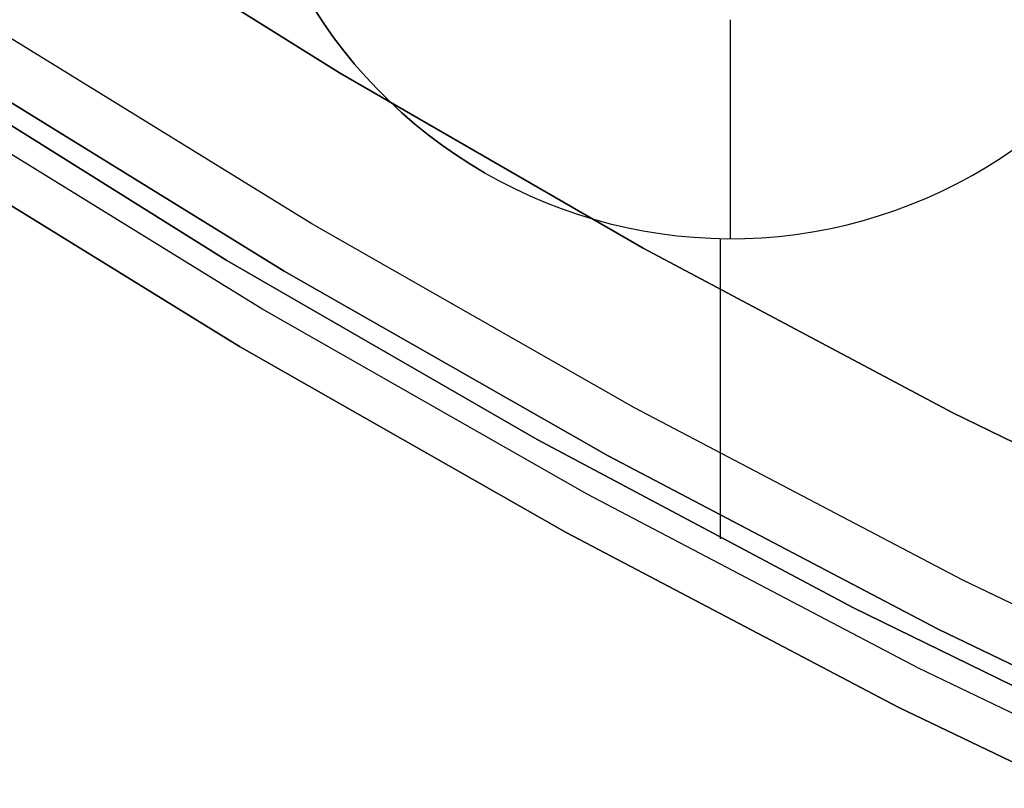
# Model space of a CAD drawing. Header units: millimetres. Extents: x 7986 to 9191, y -11326 to -10283.
# Tile 19 of 256: x 8535.72 to 8544.71, y -10755.44 to -10748.42. Entities that reach past the tile are written whole.
import ezdxf

# ---------------------------------------------------------------- set-up
doc = ezdxf.new("R2010")
doc.units = ezdxf.units.MM
doc.layers.add('BLANCO METALICO', color=7, linetype='Continuous', true_color=0xededed)

msp = doc.modelspace()

# ---------------------------------------------------------------- linework, layer by layer
at = {"layer": 'BLANCO METALICO'}
for p, q in [((8535.9228, -10747.2052, 162.0815), (8538.6399, -10748.9029, 162.0815)), ((8538.6399, -10748.9029, 159.5815), (8535.9228, -10747.2052, 159.5815)), ((8535.9228, -10747.2052, 160.8315), (8538.6399, -10748.9029, 160.8315)), ((8538.4094, -10748.3237, 146.5815), (8538.4946, -10748.4535, 146.5815)), ((8538.4946, -10748.4535, 156.5815), (8538.4094, -10748.3237, 156.5815)), ((8538.4094, -10748.3237, 151.5815), (8538.4946, -10748.4535, 151.5815)), ((8538.4946, -10748.4535, 146.5815), (8538.5844, -10748.5803, 146.5815)), ((8538.5844, -10748.5803, 156.5815), (8538.4946, -10748.4535, 156.5815)), ((8538.4946, -10748.4535, 151.5815), (8538.5844, -10748.5803, 151.5815)), ((8542.2127, -10750.4186, 146.5815), (8542.2127, -10748.4186, 146.5815)), ((8538.3873, -10750.2843, 139.1653), (8535.5015, -10748.5055, 139.1653)), ((8538.3873, -10750.2843, 139.9653), (8535.5015, -10748.5055, 139.9653)), ((8538.5844, -10748.5803, 146.5815), (8538.6784, -10748.704, 146.5815)), ((8538.6784, -10748.704, 156.5815), (8538.5844, -10748.5803, 156.5815)), ((8538.5844, -10748.5803, 151.5815), (8538.6784, -10748.704, 151.5815)), ((8538.6784, -10748.704, 146.5815), (8538.7766, -10748.8243, 146.5815)), ((8538.7766, -10748.8243, 156.5815), (8538.6784, -10748.704, 156.5815)), ((8538.6784, -10748.704, 151.5815), (8538.7766, -10748.8243, 151.5815)), ((8538.7766, -10748.8243, 146.5815), (8538.879, -10748.9412, 146.5815)), ((8538.879, -10748.9412, 156.5815), (8538.7766, -10748.8243, 156.5815)), ((8538.7766, -10748.8243, 151.5815), (8538.879, -10748.9412, 151.5815)), ((8537.6099, -10750.6173, 162.0815), (8534.8336, -10748.8826, 162.0815)), ((8534.8336, -10748.8826, 159.5815), (8537.6099, -10750.6173, 159.5815)), ((8534.8336, -10748.8826, 156.5815), (8537.6099, -10750.6173, 156.5815)), ((8537.6099, -10750.6173, 160.8315), (8534.8336, -10748.8826, 160.8315)), ((8534.8336, -10748.8826, 158.0815), (8537.6099, -10750.6173, 158.0815)), ((8535.2318, -10748.9266, 143.5815), (8538.1324, -10750.7144, 143.5815)), ((8538.1324, -10750.7144, 141.9653), (8535.2318, -10748.9266, 141.9653)), ((8535.2318, -10748.9266, 142.7734), (8538.1324, -10750.7144, 142.7734)), ((8538.1324, -10750.7144, 140.4653), (8535.2318, -10748.9266, 140.4653)), ((8538.6399, -10748.9029, 162.0815), (8541.4146, -10750.5049, 162.0815)), ((8541.4146, -10750.5049, 159.5815), (8538.6399, -10748.9029, 159.5815)), ((8538.6399, -10748.9029, 160.8315), (8541.4146, -10750.5049, 160.8315)), ((8538.879, -10748.9412, 146.5815), (8538.9853, -10749.0545, 146.5815)), ((8538.9853, -10749.0545, 156.5815), (8538.879, -10748.9412, 156.5815)), ((8538.879, -10748.9412, 151.5815), (8538.9853, -10749.0545, 151.5815)), ((8538.9853, -10749.0545, 146.5815), (8539.0955, -10749.164, 146.5815)), ((8539.0955, -10749.164, 156.5815), (8538.9853, -10749.0545, 156.5815)), ((8538.9853, -10749.0545, 151.5815), (8539.0955, -10749.164, 151.5815)), ((8539.0955, -10749.164, 146.5815), (8539.2093, -10749.2697, 146.5815)), ((8539.2093, -10749.2697, 156.5815), (8539.0955, -10749.164, 156.5815)), ((8539.0955, -10749.164, 151.5815), (8539.2093, -10749.2697, 151.5815)), ((8537.9284, -10751.0585, 143.5815), (8535.0161, -10749.2634, 143.5815)), ((8539.2093, -10749.2697, 146.5815), (8539.3268, -10749.3713, 146.5815)), ((8539.3268, -10749.3713, 156.5815), (8539.2093, -10749.2697, 156.5815)), ((8539.2093, -10749.2697, 151.5815), (8539.3268, -10749.3713, 151.5815)), ((8539.3268, -10749.3713, 146.5815), (8539.4477, -10749.4689, 146.5815)), ((8539.4477, -10749.4689, 156.5815), (8539.3268, -10749.3713, 156.5815)), ((8539.3268, -10749.3713, 151.5815), (8539.4477, -10749.4689, 151.5815)), ((8539.4477, -10749.4689, 146.5815), (8539.5719, -10749.5622, 146.5815)), ((8539.5719, -10749.5622, 156.5815), (8539.4477, -10749.4689, 156.5815)), ((8539.4477, -10749.4689, 151.5815), (8539.5719, -10749.5622, 151.5815)), ((8539.5719, -10749.5622, 146.5815), (8539.6992, -10749.6512, 146.5815)), ((8539.6992, -10749.6512, 156.5815), (8539.5719, -10749.5622, 156.5815)), ((8539.5719, -10749.5622, 151.5815), (8539.6992, -10749.6512, 151.5815)), ((8537.7244, -10751.4026, 143.5815), (8534.8004, -10749.6003, 143.5815)), ((8534.8004, -10749.6003, 141.9653), (8537.7244, -10751.4026, 141.9653)), ((8534.8004, -10749.6003, 140.4653), (8537.7244, -10751.4026, 140.4653)), ((8537.7244, -10751.4026, 142.7734), (8534.8004, -10749.6003, 142.7734)), ((8537.7244, -10751.4026, 141.2153), (8534.8004, -10749.6003, 141.2153)), ((8539.6992, -10749.6512, 146.5815), (8539.8295, -10749.7357, 146.5815)), ((8539.8295, -10749.7357, 156.5815), (8539.6992, -10749.6512, 156.5815)), ((8539.6992, -10749.6512, 151.5815), (8539.8295, -10749.7357, 151.5815)), ((8544.6831, -10749.6799, 146.5815), (8544.8115, -10749.5923, 146.5815)), ((8544.6831, -10749.6799, 156.5815), (8544.8115, -10749.5923, 156.5815)), ((8544.6831, -10749.6799, 151.5815), (8544.8115, -10749.5923, 151.5815)), ((8539.8295, -10749.7357, 146.5815), (8539.9627, -10749.8157, 146.5815)), ((8539.9627, -10749.8157, 156.5815), (8539.8295, -10749.7357, 156.5815)), ((8539.8295, -10749.7357, 151.5815), (8539.9627, -10749.8157, 151.5815)), ((8540.0203, -10749.716, 159.5815), (8540.0203, -10749.716, 162.0815)), ((8544.5518, -10749.7629, 146.5815), (8544.6831, -10749.6799, 146.5815)), ((8544.5518, -10749.7629, 156.5815), (8544.6831, -10749.6799, 156.5815)), ((8544.5518, -10749.7629, 151.5815), (8544.6831, -10749.6799, 151.5815)), ((8539.9627, -10749.8157, 146.5815), (8539.9627, -10749.8157, 156.5815)), ((8539.9627, -10749.8157, 146.5815), (8540.0986, -10749.891, 146.5815)), ((8539.9627, -10749.8157, 156.5815), (8540.0986, -10749.891, 156.5815)), ((8539.9627, -10749.8157, 151.5815), (8540.0986, -10749.891, 151.5815)), ((8544.4177, -10749.8413, 146.5815), (8544.5518, -10749.7629, 146.5815)), ((8544.4177, -10749.8413, 156.5815), (8544.5518, -10749.7629, 156.5815)), ((8544.4177, -10749.8413, 151.5815), (8544.5518, -10749.7629, 151.5815)), ((8540.0986, -10749.891, 146.5815), (8540.2369, -10749.9616, 146.5815)), ((8540.0986, -10749.891, 156.5815), (8540.2369, -10749.9616, 156.5815)), ((8540.0986, -10749.891, 151.5815), (8540.2369, -10749.9616, 151.5815)), ((8544.1418, -10749.9841, 146.5815), (8544.281, -10749.9151, 146.5815)), ((8544.1418, -10749.9841, 156.5815), (8544.281, -10749.9151, 156.5815)), ((8544.1418, -10749.9841, 151.5815), (8544.281, -10749.9151, 151.5815)), ((8544.281, -10749.9151, 146.5815), (8544.4177, -10749.8413, 146.5815)), ((8544.281, -10749.9151, 156.5815), (8544.4177, -10749.8413, 156.5815)), ((8544.281, -10749.9151, 151.5815), (8544.4177, -10749.8413, 151.5815)), ((8540.2369, -10749.9616, 146.5815), (8540.3777, -10750.0274, 146.5815)), ((8540.2369, -10749.9616, 156.5815), (8540.3777, -10750.0274, 156.5815)), ((8540.2369, -10749.9616, 151.5815), (8540.3777, -10750.0274, 151.5815)), ((8544.0004, -10750.0483, 146.5815), (8544.1418, -10749.9841, 146.5815)), ((8544.0004, -10750.0483, 156.5815), (8544.1418, -10749.9841, 156.5815)), ((8544.0004, -10750.0483, 151.5815), (8544.1418, -10749.9841, 151.5815)), ((8540.3777, -10750.0274, 146.5815), (8540.5206, -10750.0883, 146.5815)), ((8540.3777, -10750.0274, 156.5815), (8540.5206, -10750.0883, 156.5815)), ((8540.3777, -10750.0274, 151.5815), (8540.5206, -10750.0883, 151.5815)), ((8540.5206, -10750.0883, 146.5815), (8540.6655, -10750.1442, 146.5815)), ((8540.5206, -10750.0883, 156.5815), (8540.6655, -10750.1442, 156.5815)), ((8540.5206, -10750.0883, 151.5815), (8540.6655, -10750.1442, 151.5815)), ((8543.7112, -10750.1618, 146.5815), (8543.8568, -10750.1075, 146.5815)), ((8543.7112, -10750.1618, 156.5815), (8543.8568, -10750.1075, 156.5815)), ((8543.7112, -10750.1618, 151.5815), (8543.8568, -10750.1075, 151.5815)), ((8543.8568, -10750.1075, 146.5815), (8544.0004, -10750.0483, 146.5815)), ((8543.8568, -10750.1075, 156.5815), (8544.0004, -10750.0483, 156.5815)), ((8543.8568, -10750.1075, 151.5815), (8544.0004, -10750.0483, 151.5815)), ((8540.6655, -10750.1442, 146.5815), (8540.8123, -10750.1951, 146.5815)), ((8540.6655, -10750.1442, 156.5815), (8540.8123, -10750.1951, 156.5815)), ((8540.6655, -10750.1442, 151.5815), (8540.8123, -10750.1951, 151.5815)), ((8540.8123, -10750.1951, 146.5815), (8540.9607, -10750.2409, 146.5815)), ((8540.8123, -10750.1951, 156.5815), (8540.9607, -10750.2409, 156.5815)), ((8540.8123, -10750.1951, 151.5815), (8540.9607, -10750.2409, 151.5815)), ((8543.5638, -10750.211, 146.5815), (8543.7112, -10750.1618, 146.5815)), ((8543.5638, -10750.211, 156.5815), (8543.7112, -10750.1618, 156.5815)), ((8543.5638, -10750.211, 151.5815), (8543.7112, -10750.1618, 151.5815)), ((8541.3329, -10751.9624, 139.1653), (8538.3873, -10750.2843, 139.1653)), ((8541.3329, -10751.9624, 139.9653), (8538.3873, -10750.2843, 139.9653)), ((8540.9607, -10750.2409, 146.5815), (8541.1107, -10750.2815, 146.5815)), ((8540.9607, -10750.2409, 156.5815), (8541.1107, -10750.2815, 156.5815)), ((8540.9607, -10750.2409, 151.5815), (8541.1107, -10750.2815, 151.5815)), ((8541.1107, -10750.2815, 146.5815), (8541.2619, -10750.317, 146.5815)), ((8541.1107, -10750.2815, 156.5815), (8541.2619, -10750.317, 156.5815)), ((8541.1107, -10750.2815, 151.5815), (8541.2619, -10750.317, 151.5815)), ((8543.2645, -10750.2939, 146.5815), (8543.4149, -10750.255, 146.5815)), ((8543.2645, -10750.2939, 156.5815), (8543.4149, -10750.255, 156.5815)), ((8543.2645, -10750.2939, 151.5815), (8543.4149, -10750.255, 151.5815)), ((8543.4149, -10750.255, 146.5815), (8543.5638, -10750.211, 146.5815)), ((8543.4149, -10750.255, 156.5815), (8543.5638, -10750.211, 156.5815)), ((8543.4149, -10750.255, 151.5815), (8543.5638, -10750.211, 151.5815)), ((8541.2619, -10750.317, 146.5815), (8541.4143, -10750.3472, 146.5815)), ((8541.2619, -10750.317, 156.5815), (8541.4143, -10750.3472, 156.5815)), ((8541.2619, -10750.317, 151.5815), (8541.4143, -10750.3472, 151.5815)), ((8541.4143, -10750.3472, 146.5815), (8541.5676, -10750.3721, 146.5815)), ((8541.4143, -10750.3472, 156.5815), (8541.5676, -10750.3721, 156.5815)), ((8541.4143, -10750.3472, 151.5815), (8541.5676, -10750.3721, 151.5815)), ((8541.5676, -10750.3721, 146.5815), (8541.7217, -10750.3917, 146.5815)), ((8541.5676, -10750.3721, 156.5815), (8541.7217, -10750.3917, 156.5815)), ((8541.5676, -10750.3721, 151.5815), (8541.7217, -10750.3917, 151.5815)), ((8542.8065, -10750.3792, 146.5815), (8542.9601, -10750.3561, 146.5815)), ((8542.8065, -10750.3792, 156.5815), (8542.9601, -10750.3561, 156.5815)), ((8542.8065, -10750.3792, 151.5815), (8542.9601, -10750.3561, 151.5815)), ((8542.9601, -10750.3561, 146.5815), (8543.1128, -10750.3276, 146.5815)), ((8542.9601, -10750.3561, 156.5815), (8543.1128, -10750.3276, 156.5815)), ((8542.9601, -10750.3561, 151.5815), (8543.1128, -10750.3276, 151.5815)), ((8543.1128, -10750.3276, 146.5815), (8543.2645, -10750.2939, 146.5815)), ((8543.1128, -10750.3276, 156.5815), (8543.2645, -10750.2939, 156.5815)), ((8543.1128, -10750.3276, 151.5815), (8543.2645, -10750.2939, 151.5815)), ((8541.7217, -10750.3917, 146.5815), (8541.8764, -10750.406, 146.5815)), ((8541.7217, -10750.3917, 156.5815), (8541.8764, -10750.406, 156.5815)), ((8541.7217, -10750.3917, 151.5815), (8541.8764, -10750.406, 151.5815)), ((8541.8764, -10750.406, 146.5815), (8542.0315, -10750.4149, 146.5815)), ((8541.8764, -10750.406, 156.5815), (8542.0315, -10750.4149, 156.5815)), ((8541.8764, -10750.406, 151.5815), (8542.0315, -10750.4149, 151.5815)), ((8542.0315, -10750.4149, 146.5815), (8542.1868, -10750.4185, 146.5815)), ((8542.0315, -10750.4149, 156.5815), (8542.1868, -10750.4185, 156.5815)), ((8542.0315, -10750.4149, 151.5815), (8542.1868, -10750.4185, 151.5815)), ((8542.1205, -10753.1608, 156.5815), (8542.1205, -10750.4176, 156.5815)), ((8542.1868, -10750.4185, 146.5815), (8542.3422, -10750.4167, 146.5815)), ((8542.1868, -10750.4185, 156.5815), (8542.3422, -10750.4167, 156.5815)), ((8542.1868, -10750.4185, 151.5815), (8542.3422, -10750.4167, 151.5815)), ((8542.3422, -10750.4167, 146.5815), (8542.4973, -10750.4096, 146.5815)), ((8542.3422, -10750.4167, 156.5815), (8542.4973, -10750.4096, 156.5815)), ((8542.3422, -10750.4167, 151.5815), (8542.4973, -10750.4096, 151.5815)), ((8542.4973, -10750.4096, 146.5815), (8542.6522, -10750.3971, 146.5815)), ((8542.4973, -10750.4096, 156.5815), (8542.6522, -10750.3971, 156.5815)), ((8542.4973, -10750.4096, 151.5815), (8542.6522, -10750.3971, 151.5815)), ((8542.6522, -10750.3971, 146.5815), (8542.8065, -10750.3792, 146.5815)), ((8542.6522, -10750.3971, 156.5815), (8542.8065, -10750.3792, 156.5815)), ((8542.6522, -10750.3971, 151.5815), (8542.8065, -10750.3792, 151.5815)), ((8541.4146, -10750.5049, 162.0815), (8544.2434, -10752.0091, 162.0815)), ((8544.2434, -10752.0091, 159.5815), (8541.4146, -10750.5049, 159.5815)), ((8541.4146, -10750.5049, 160.8315), (8544.2434, -10752.0091, 160.8315)), ((8540.4449, -10752.2541, 162.0815), (8537.6099, -10750.6173, 162.0815)), ((8537.6099, -10750.6173, 159.5815), (8540.4449, -10752.2541, 159.5815)), ((8537.6099, -10750.6173, 156.5815), (8540.4449, -10752.2541, 156.5815)), ((8540.4449, -10752.2541, 160.8315), (8537.6099, -10750.6173, 160.8315)), ((8537.6099, -10750.6173, 158.0815), (8540.4449, -10752.2541, 158.0815)), ((8538.1324, -10750.7144, 143.5815), (8541.0929, -10752.401, 143.5815)), ((8541.0929, -10752.401, 141.9653), (8538.1324, -10750.7144, 141.9653)), ((8538.1324, -10750.7144, 142.7734), (8541.0929, -10752.401, 142.7734)), ((8541.0929, -10752.401, 140.4653), (8538.1324, -10750.7144, 140.4653)), ((8542.1205, -10753.1608, 162.0815), (8542.1205, -10750.8922, 162.0815)), ((8540.9009, -10752.7519, 143.5815), (8537.9284, -10751.0585, 143.5815)), ((8540.7089, -10753.1028, 143.5815), (8537.7244, -10751.4026, 143.5815)), ((8537.7244, -10751.4026, 141.9653), (8540.7089, -10753.1028, 141.9653)), ((8537.7244, -10751.4026, 140.4653), (8540.7089, -10753.1028, 140.4653)), ((8540.7089, -10753.1028, 142.7734), (8537.7244, -10751.4026, 142.7734)), ((8540.7089, -10753.1028, 141.2153), (8537.7244, -10751.4026, 141.2153)), ((8539.0203, -10751.448, 159.5815), (8539.0203, -10751.448, 162.0815)), ((8539.0203, -10751.448, 156.5815), (8539.0203, -10751.448, 159.5815)), ((8544.3345, -10753.5378, 139.1653), (8541.3329, -10751.9624, 139.1653)), ((8544.3345, -10753.5378, 139.9653), (8541.3329, -10751.9624, 139.9653)), ((8544.2434, -10752.0091, 162.0815), (8547.1229, -10753.4138, 162.0815)), ((8547.1229, -10753.4138, 159.5815), (8544.2434, -10752.0091, 159.5815)), ((8544.2434, -10752.0091, 160.8315), (8547.1229, -10753.4138, 160.8315)), ((8543.3353, -10753.7911, 162.0815), (8540.4449, -10752.2541, 162.0815)), ((8540.4449, -10752.2541, 159.5815), (8543.3353, -10753.7911, 159.5815)), ((8540.4449, -10752.2541, 156.5815), (8543.3353, -10753.7911, 156.5815)), ((8543.3353, -10753.7911, 160.8315), (8540.4449, -10752.2541, 160.8315)), ((8540.4449, -10752.2541, 158.0815), (8543.3353, -10753.7911, 158.0815)), ((8541.0929, -10752.401, 143.5815), (8544.1099, -10753.9844, 143.5815)), ((8544.1099, -10753.9844, 141.9653), (8541.0929, -10752.401, 141.9653)), ((8541.0929, -10752.401, 142.7734), (8544.1099, -10753.9844, 142.7734)), ((8544.1099, -10753.9844, 140.4653), (8541.0929, -10752.401, 140.4653)), ((8543.9301, -10754.3418, 143.5815), (8540.9009, -10752.7519, 143.5815)), ((8543.7504, -10754.6991, 143.5815), (8540.7089, -10753.1028, 143.5815)), ((8540.7089, -10753.1028, 141.9653), (8543.7504, -10754.6991, 141.9653)), ((8540.7089, -10753.1028, 140.4653), (8543.7504, -10754.6991, 140.4653)), ((8543.7504, -10754.6991, 142.7734), (8540.7089, -10753.1028, 142.7734)), ((8543.7504, -10754.6991, 141.2153), (8540.7089, -10753.1028, 141.2153)), ((8547.3888, -10755.0086, 139.1653), (8544.3345, -10753.5378, 139.1653)), ((8547.3888, -10755.0086, 139.9653), (8544.3345, -10753.5378, 139.9653)), ((8546.2775, -10755.2264, 162.0815), (8543.3353, -10753.7911, 162.0815)), ((8543.3353, -10753.7911, 159.5815), (8546.2775, -10755.2264, 159.5815)), ((8543.3353, -10753.7911, 156.5815), (8546.2776, -10755.2264, 156.5815)), ((8546.2775, -10755.2264, 160.8315), (8543.3353, -10753.7911, 160.8315)), ((8543.3353, -10753.7911, 158.0815), (8546.2776, -10755.2264, 158.0815)), ((8544.1099, -10753.9844, 143.5815), (8547.1797, -10755.4628, 143.5815)), ((8547.1797, -10755.4628, 141.9653), (8544.1099, -10753.9844, 141.9653)), ((8544.1099, -10753.9844, 142.7734), (8547.1797, -10755.4628, 142.7734)), ((8547.1797, -10755.4628, 140.4653), (8544.1099, -10753.9844, 140.4653)), ((8547.0124, -10755.8261, 143.5815), (8543.9301, -10754.3418, 143.5815)), ((8546.8451, -10756.1894, 143.5815), (8543.7504, -10754.6991, 143.5815)), ((8543.7504, -10754.6991, 141.9653), (8546.8451, -10756.1894, 141.9653)), ((8543.7504, -10754.6991, 140.4653), (8546.8451, -10756.1894, 140.4653)), ((8546.8451, -10756.1894, 142.7734), (8543.7504, -10754.6991, 142.7734)), ((8546.8451, -10756.1894, 141.2153), (8543.7504, -10754.6991, 141.2153))]:
    msp.add_line(p, q, dxfattribs=at)

doc.saveas('drawing.dxf')
